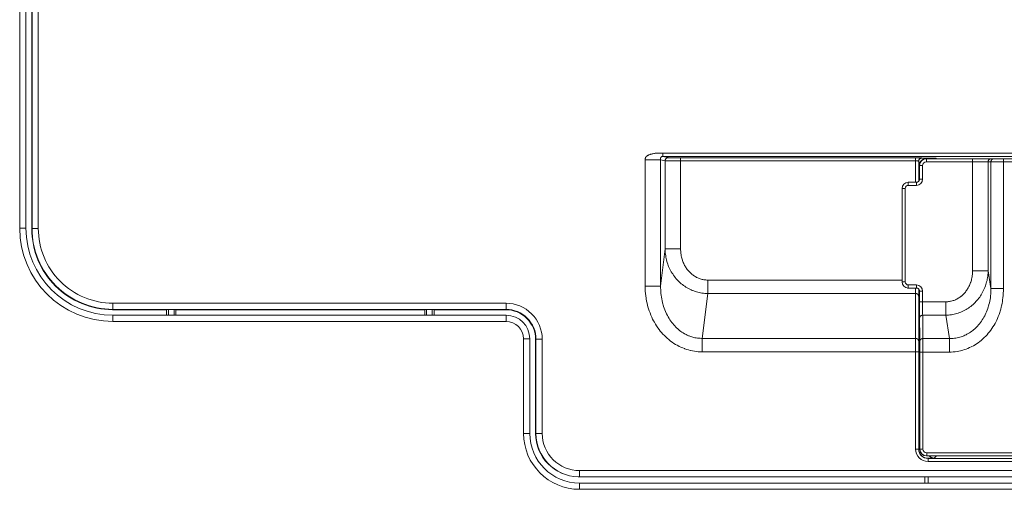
# Model space of a CAD drawing. Header units: millimetres. Extents: x 0 to 420, y -297 to 0.
# Tile 5 of 44: x 56 to 87, y -220 to -205. Entities that reach past the tile are written whole.
import ezdxf

# ---------------------------------------------------------------- set-up
doc = ezdxf.new("R2010")
doc.units = ezdxf.units.MM
doc.header["$MEASUREMENT"] = 0
doc.layers.add('レイヤー 1', color=7, linetype='Continuous', lineweight=0)

# ---------------------------------------------------------------- blocks, each defined once
blk = doc.blocks.new('Block_2')
at = {"layer": 'レイヤー 1', "color": 18, "lineweight": 18, "true_color": 0x000000}
for p, q in [((55.858, -184.516), (55.858, -211.356)), ((55.658, -184.556), (55.658, -211.356)), ((56.057, -184.756), (56.057, -211.37)), ((56.257, -211.37), (56.257, -184.556)), ((56.047, -187.656), (56.047, -211.38)), ((75.765, -209.154), (76.264, -209.154)), ((75.765, -213.217), (75.765, -209.154)), ((76.264, -209.154), (76.408, -209.189)), ((76.264, -213.217), (76.264, -209.154)), ((76.338, -208.947), (90.759, -208.947)), ((76.338, -209.047), (76.338, -208.947)), ((76.338, -209.047), (90.759, -209.047)), ((76.338, -209.047), (76.508, -209.089)), ((76.408, -209.189), (76.408, -212.022)), ((76.907, -209.095), (84.461, -209.095)), ((76.907, -212.022), (76.907, -209.095)), ((76.907, -209.195), (84.461, -209.195)), ((84.461, -209.882), (84.461, -209.095)), ((84.561, -209.199), (84.561, -209.849)), ((84.661, -209.099), (84.661, -209.106)), ((84.661, -209.106), (85.113, -209.106)), ((84.699, -209.146), (84.7, -209.146)), ((84.799, -209.122), (90.951, -209.122)), ((90.72, -209.222), (84.808, -209.222)), ((85.113, -209.106), (85.13, -209.122)), ((86.293, -212.73), (86.293, -209.222)), ((86.793, -212.73), (86.793, -209.222)), ((86.885, -209.222), (86.885, -213.295)), ((87.285, -209.222), (87.285, -213.295)), ((84.688, -209.342), (84.581, -209.342)), ((84.581, -209.342), (84.581, -209.817)), ((84.588, -209.342), (84.588, -209.782)), ((84.688, -209.342), (84.688, -209.782)), ((84.688, -209.782), (84.587, -209.782)), ((84.587, -209.788), (84.587, -209.788)), ((84.128, -210.082), (84.027, -210.082)), ((84.027, -210.082), (84.027, -213.082)), ((84.028, -210.082), (84.028, -213.082)), ((84.128, -210.082), (84.128, -213.082)), ((84.488, -209.882), (84.227, -209.882)), ((84.488, -209.982), (84.228, -209.982)), ((55.658, -211.356), (55.858, -211.356)), ((56.047, -211.38), (56.057, -211.37)), ((56.257, -211.37), (56.057, -211.37)), ((76.408, -212.022), (76.264, -213.217)), ((76.907, -212.022), (76.408, -212.022)), ((84.027, -213.025), (77.778, -213.025)), ((77.778, -213.458), (77.778, -213.025)), ((86.793, -212.73), (86.293, -212.73)), ((86.885, -213.295), (86.793, -212.73)), ((76.264, -213.217), (75.765, -213.217)), ((84.027, -213.082), (84.128, -213.082)), ((84.227, -213.282), (84.488, -213.282)), ((84.228, -213.182), (84.488, -213.182)), ((84.461, -218.464), (84.461, -213.282)), ((84.561, -218.464), (84.561, -213.315)), ((87.285, -213.295), (86.885, -213.295)), ((77.778, -213.458), (77.603, -214.901)), ((84.461, -213.458), (77.778, -213.458)), ((84.582, -213.538), (84.596, -214.89)), ((84.587, -213.375), (84.587, -213.376)), ((84.587, -213.382), (84.688, -213.382)), ((84.588, -213.382), (84.588, -213.724)), ((84.688, -213.382), (84.688, -213.724)), ((58.646, -213.98), (58.657, -213.969)), ((60.381, -213.98), (58.646, -213.98)), ((58.657, -213.769), (71.298, -213.769)), ((58.657, -213.769), (58.657, -213.969)), ((58.657, -213.969), (71.298, -213.969)), ((60.381, -213.977), (60.381, -214.156)), ((60.441, -213.976), (60.621, -213.976)), ((60.441, -213.976), (60.441, -214.156)), ((60.621, -214.156), (60.621, -213.976)), ((60.681, -214.156), (60.681, -213.977)), ((68.681, -213.98), (60.681, -213.98)), ((68.681, -213.977), (68.681, -214.156)), ((68.741, -213.976), (68.921, -213.976)), ((68.741, -213.976), (68.741, -214.156)), ((68.921, -214.156), (68.921, -213.976)), ((68.981, -214.156), (68.981, -213.977)), ((71.287, -213.98), (68.981, -213.98)), ((71.298, -213.969), (71.287, -213.98)), ((71.298, -213.769), (71.298, -213.969)), ((84.561, -213.706), (84.584, -213.706)), ((85.429, -213.724), (84.588, -213.724)), ((58.658, -214.156), (71.298, -214.156)), ((58.658, -214.356), (58.658, -214.156)), ((71.298, -214.356), (71.298, -214.156)), ((84.589, -214.244), (84.597, -214.994)), ((85.43, -214.157), (84.69, -214.157)), ((84.69, -214.157), (84.697, -214.908)), ((85.551, -214.908), (85.43, -214.157)), ((58.658, -214.356), (71.298, -214.356)), ((71.858, -214.916), (72.058, -214.916)), ((71.858, -214.916), (71.858, -217.956)), ((72.058, -214.916), (72.058, -217.956)), ((72.257, -214.929), (72.247, -214.94)), ((72.247, -217.956), (72.247, -214.94)), ((72.457, -214.929), (72.257, -214.929)), ((72.257, -214.929), (72.257, -217.956)), ((72.457, -214.929), (72.457, -217.956)), ((84.461, -214.901), (77.603, -214.901)), ((77.603, -215.334), (77.603, -214.901)), ((84.596, -214.89), (84.596, -218.462)), ((85.551, -214.908), (84.697, -214.908)), ((77.603, -215.334), (84.561, -215.334)), ((84.596, -215.381), (84.561, -215.381)), ((84.596, -215.554), (84.561, -215.554)), ((85.553, -215.341), (84.598, -215.341)), ((84.598, -215.341), (84.598, -218.462)), ((84.699, -215.341), (84.699, -218.462)), ((71.858, -217.956), (72.058, -217.956)), ((72.457, -217.956), (72.247, -217.956)), ((84.461, -218.464), (84.561, -218.464)), ((84.561, -218.469), (84.561, -218.464)), ((84.699, -218.462), (84.596, -218.462)), ((84.816, -218.682), (90.959, -218.682)), ((84.819, -218.582), (90.72, -218.582)), ((85.138, -218.682), (85.061, -218.757)), ((84.861, -218.757), (85.061, -218.757)), ((84.861, -218.864), (84.861, -218.757)), ((90.759, -218.764), (84.861, -218.764)), ((90.759, -218.864), (84.861, -218.864)), ((73.615, -219.355), (73.658, -219.356)), ((73.617, -219.355), (73.615, -219.355)), ((73.617, -219.355), (73.615, -219.355)), ((73.638, -219.356), (92.261, -219.356)), ((73.658, -219.156), (92.061, -219.156)), ((73.658, -219.156), (73.658, -219.356)), ((84.761, -219.556), (84.761, -219.356)), ((84.861, -219.556), (84.861, -219.356)), ((73.658, -219.556), (91.018, -219.556)), ((73.658, -219.756), (73.658, -219.556)), ((73.658, -219.756), (91.018, -219.756))]:
    blk.add_line(p, q, dxfattribs=at)
for points in [[(76.338, -208.947), (76.325, -208.947), (76.309, -208.946), (76.296, -208.946), (76.279, -208.944), (76.255, -208.943), (76.233, -208.942), (76.213, -208.941), (76.211, -208.941), (76.191, -208.941), (76.171, -208.942), (76.152, -208.943), (76.132, -208.945), (76.111, -208.947), (76.089, -208.95), (76.088, -208.95), (76.066, -208.954), (76.043, -208.958), (76.019, -208.963), (76.006, -208.965), (75.989, -208.969), (75.966, -208.975), (75.964, -208.976), (75.944, -208.981), (75.926, -208.987), (75.915, -208.99), (75.9, -208.996), (75.887, -209.001), (75.882, -209.003), (75.87, -209.008), (75.859, -209.014), (75.849, -209.019), (75.848, -209.019), (75.839, -209.025), (75.83, -209.031), (75.823, -209.037), (75.815, -209.043), (75.811, -209.047), (75.804, -209.054), (75.798, -209.061), (75.793, -209.068), (75.788, -209.075), (75.783, -209.082), (75.78, -209.088), (75.776, -209.096), (75.773, -209.104), (75.771, -209.112), (75.768, -209.121), (75.767, -209.129), (75.766, -209.138), (75.765, -209.147), (75.765, -209.154)], [(76.264, -209.154), (76.264, -209.152), (76.263, -209.141), (76.263, -209.132), (76.262, -209.131), (76.262, -209.122), (76.261, -209.118), (76.261, -209.112), (76.261, -209.107), (76.262, -209.102), (76.263, -209.097), (76.265, -209.092), (76.266, -209.09), (76.269, -209.085), (76.272, -209.08), (76.275, -209.075), (76.276, -209.075), (76.28, -209.07), (76.284, -209.066), (76.289, -209.062), (76.294, -209.059), (76.296, -209.058), (76.302, -209.055), (76.308, -209.053), (76.314, -209.051), (76.321, -209.049), (76.328, -209.048), (76.335, -209.048), (76.338, -209.047)], [(76.408, -209.189), (76.409, -209.182), (76.409, -209.174), (76.41, -209.172), (76.411, -209.164), (76.413, -209.157), (76.416, -209.151), (76.419, -209.144), (76.422, -209.138), (76.426, -209.132), (76.428, -209.129), (76.433, -209.124), (76.438, -209.118), (76.443, -209.113), (76.449, -209.109), (76.451, -209.107), (76.457, -209.103), (76.463, -209.1), (76.47, -209.097), (76.477, -209.094), (76.484, -209.092), (76.491, -209.09), (76.494, -209.09), (76.501, -209.089), (76.508, -209.089)], [(76.408, -209.189), (76.412, -209.189), (76.414, -209.19), (76.424, -209.19), (76.438, -209.191), (76.456, -209.191), (76.478, -209.192), (76.504, -209.192), (76.516, -209.193), (76.566, -209.193), (76.59, -209.194), (76.64, -209.194), (76.674, -209.194), (76.724, -209.195), (76.764, -209.195), (76.814, -209.195), (76.857, -209.195), (76.907, -209.195)], [(76.508, -209.089), (76.511, -209.089), (76.512, -209.09), (76.52, -209.09), (76.532, -209.091), (76.546, -209.091), (76.564, -209.092), (76.585, -209.092), (76.594, -209.093), (76.634, -209.093), (76.654, -209.094), (76.694, -209.094), (76.721, -209.094), (76.76, -209.095), (76.793, -209.095), (76.832, -209.095), (76.867, -209.095), (76.907, -209.095)], [(84.661, -209.099), (84.661, -209.099), (84.661, -209.099), (84.66, -209.098), (84.659, -209.098), (84.657, -209.098), (84.655, -209.098), (84.652, -209.098), (84.646, -209.097), (84.637, -209.097), (84.627, -209.097), (84.615, -209.097), (84.602, -209.096), (84.592, -209.096), (84.572, -209.096), (84.557, -209.096), (84.537, -209.096), (84.52, -209.095), (84.5, -209.095), (84.481, -209.095), (84.461, -209.095)], [(84.461, -209.195), (84.47, -209.195), (84.48, -209.195), (84.489, -209.195), (84.499, -209.196), (84.506, -209.196), (84.516, -209.196), (84.522, -209.196), (84.532, -209.196), (84.534, -209.196), (84.544, -209.197), (84.549, -209.197), (84.553, -209.197), (84.557, -209.198), (84.559, -209.198), (84.56, -209.198), (84.561, -209.198), (84.561, -209.199)], [(84.581, -209.342), (84.581, -209.331), (84.582, -209.32), (84.583, -209.309), (84.583, -209.308), (84.585, -209.298), (84.588, -209.287), (84.59, -209.277), (84.594, -209.266), (84.598, -209.256), (84.602, -209.246), (84.607, -209.237), (84.612, -209.228), (84.618, -209.219), (84.624, -209.21), (84.63, -209.202), (84.637, -209.194), (84.644, -209.186), (84.652, -209.179), (84.66, -209.172), (84.669, -209.165), (84.677, -209.159), (84.681, -209.157), (84.69, -209.151), (84.699, -209.146)], [(84.808, -209.222), (84.808, -209.212), (84.808, -209.202), (84.808, -209.194), (84.808, -209.184), (84.808, -209.176), (84.808, -209.166), (84.808, -209.161), (84.808, -209.151), (84.808, -209.145), (84.808, -209.139), (84.808, -209.134), (84.808, -209.13), (84.808, -209.126), (84.808, -209.124), (84.808, -209.123), (84.808, -209.122), (84.808, -209.122), (84.808, -209.122)], [(86.293, -209.222), (86.293, -209.212), (86.293, -209.202), (86.293, -209.194), (86.293, -209.184), (86.293, -209.176), (86.293, -209.166), (86.293, -209.161), (86.292, -209.151), (86.292, -209.145), (86.292, -209.139), (86.292, -209.134), (86.292, -209.13), (86.292, -209.126), (86.292, -209.124), (86.292, -209.123), (86.292, -209.122), (86.292, -209.122), (86.292, -209.122)], [(86.793, -209.222), (86.794, -209.215), (86.794, -209.207), (86.795, -209.205), (86.796, -209.197), (86.798, -209.19), (86.801, -209.184), (86.804, -209.177), (86.807, -209.171), (86.811, -209.165), (86.813, -209.162), (86.818, -209.157), (86.823, -209.151), (86.828, -209.146), (86.834, -209.142), (86.836, -209.14), (86.842, -209.136), (86.848, -209.133), (86.855, -209.13), (86.862, -209.127), (86.869, -209.125), (86.876, -209.123), (86.879, -209.123), (86.886, -209.122), (86.893, -209.122)], [(86.885, -209.222), (86.885, -209.215), (86.886, -209.207), (86.886, -209.205), (86.888, -209.197), (86.89, -209.19), (86.892, -209.184), (86.895, -209.177), (86.899, -209.171), (86.903, -209.165), (86.904, -209.162), (86.909, -209.157), (86.914, -209.151), (86.919, -209.146), (86.925, -209.142), (86.927, -209.14), (86.933, -209.136), (86.94, -209.133), (86.946, -209.13), (86.953, -209.127), (86.96, -209.125), (86.967, -209.123), (86.97, -209.123), (86.977, -209.122), (86.984, -209.122)], [(87.285, -209.222), (87.285, -209.212), (87.285, -209.202), (87.285, -209.194), (87.285, -209.184), (87.285, -209.176), (87.285, -209.166), (87.285, -209.161), (87.285, -209.151), (87.285, -209.145), (87.285, -209.139), (87.285, -209.134), (87.285, -209.13), (87.285, -209.126), (87.285, -209.124), (87.285, -209.123), (87.285, -209.122), (87.285, -209.122), (87.285, -209.122)], [(84.587, -209.789), (84.587, -209.791), (84.586, -209.793), (84.586, -209.797), (84.585, -209.802), (84.584, -209.807), (84.582, -209.814), (84.581, -209.817), (84.579, -209.82), (84.576, -209.827), (84.573, -209.833), (84.571, -209.836), (84.569, -209.839), (84.565, -209.845), (84.56, -209.851), (84.557, -209.853), (84.554, -209.856), (84.549, -209.861), (84.543, -209.865), (84.543, -209.865), (84.537, -209.869), (84.53, -209.872), (84.524, -209.875), (84.523, -209.875), (84.517, -209.878), (84.51, -209.879), (84.502, -209.881), (84.495, -209.882), (84.495, -209.882), (84.488, -209.882)], [(84.587, -209.782), (84.587, -209.782), (84.587, -209.782), (84.587, -209.783), (84.587, -209.783), (84.587, -209.783), (84.587, -209.783), (84.587, -209.784), (84.587, -209.785), (84.587, -209.785), (84.587, -209.785), (84.587, -209.786), (84.587, -209.787), (84.587, -209.787), (84.587, -209.788)], [(84.587, -209.789), (84.587, -209.789), (84.587, -209.789), (84.587, -209.789), (84.587, -209.789), (84.587, -209.789), (84.587, -209.789), (84.587, -209.789), (84.587, -209.79), (84.587, -209.79), (84.587, -209.79)], [(84.228, -209.982), (84.228, -209.972), (84.228, -209.962), (84.228, -209.954), (84.228, -209.944), (84.228, -209.936), (84.228, -209.926), (84.228, -209.921), (84.228, -209.911), (84.228, -209.905), (84.228, -209.899), (84.228, -209.894), (84.228, -209.89), (84.228, -209.886), (84.228, -209.884), (84.228, -209.883), (84.228, -209.882), (84.228, -209.882), (84.228, -209.882)], [(84.488, -209.982), (84.488, -209.972), (84.488, -209.962), (84.488, -209.954), (84.488, -209.944), (84.488, -209.936), (84.488, -209.926), (84.488, -209.921), (84.488, -209.911), (84.488, -209.905), (84.488, -209.899), (84.488, -209.894), (84.488, -209.89), (84.488, -209.886), (84.488, -209.884), (84.488, -209.883), (84.488, -209.882), (84.488, -209.882), (84.488, -209.882)], [(76.408, -212.022), (76.41, -212.071), (76.411, -212.097), (76.415, -212.147), (76.42, -212.196), (76.427, -212.245), (76.436, -212.293), (76.443, -212.331), (76.454, -212.379), (76.467, -212.426), (76.479, -212.463), (76.494, -212.51), (76.511, -212.555), (76.523, -212.585), (76.542, -212.63), (76.563, -212.674), (76.585, -212.717), (76.608, -212.759), (76.633, -212.8), (76.652, -212.831), (76.679, -212.87), (76.707, -212.909), (76.736, -212.946), (76.767, -212.983), (76.798, -213.018), (76.826, -213.048), (76.86, -213.081), (76.895, -213.113), (76.93, -213.143), (76.967, -213.173), (77.004, -213.201), (77.04, -213.226), (77.079, -213.251), (77.119, -213.276), (77.159, -213.298), (77.2, -213.319), (77.242, -213.339), (77.284, -213.358), (77.284, -213.358), (77.327, -213.374), (77.371, -213.39), (77.415, -213.404), (77.459, -213.416), (77.504, -213.427), (77.549, -213.436), (77.594, -213.443), (77.64, -213.449), (77.64, -213.449), (77.686, -213.454), (77.732, -213.457), (77.778, -213.458)], [(76.907, -212.022), (76.907, -212.03), (76.908, -212.065), (76.91, -212.101), (76.913, -212.136), (76.916, -212.171), (76.921, -212.206), (76.923, -212.217), (76.93, -212.252), (76.937, -212.286), (76.945, -212.319), (76.954, -212.352), (76.965, -212.385), (76.97, -212.401), (76.982, -212.433), (76.994, -212.464), (77.008, -212.495), (77.022, -212.525), (77.037, -212.554), (77.049, -212.575), (77.065, -212.603), (77.083, -212.63), (77.101, -212.657), (77.119, -212.683), (77.139, -212.708), (77.158, -212.731), (77.179, -212.754), (77.201, -212.777), (77.223, -212.798), (77.245, -212.819), (77.268, -212.839), (77.273, -212.842), (77.297, -212.861), (77.321, -212.879), (77.346, -212.895), (77.371, -212.911), (77.396, -212.926), (77.422, -212.94), (77.432, -212.944), (77.458, -212.957), (77.485, -212.968), (77.512, -212.978), (77.54, -212.988), (77.567, -212.996), (77.595, -213.003), (77.623, -213.01), (77.651, -213.015), (77.68, -213.019), (77.692, -213.02), (77.72, -213.023), (77.749, -213.025), (77.778, -213.025)], [(85.429, -213.724), (85.457, -213.723), (85.486, -213.722), (85.497, -213.721), (85.525, -213.718), (85.554, -213.714), (85.582, -213.709), (85.61, -213.703), (85.637, -213.696), (85.665, -213.687), (85.692, -213.678), (85.719, -213.668), (85.746, -213.657), (85.772, -213.644), (85.781, -213.64), (85.807, -213.626), (85.832, -213.612), (85.857, -213.596), (85.882, -213.58), (85.906, -213.562), (85.93, -213.544), (85.934, -213.54), (85.957, -213.521), (85.98, -213.5), (86.001, -213.479), (86.023, -213.457), (86.043, -213.434), (86.063, -213.41), (86.082, -213.386), (86.101, -213.36), (86.119, -213.334), (86.136, -213.307), (86.152, -213.279), (86.164, -213.258), (86.179, -213.229), (86.193, -213.199), (86.206, -213.169), (86.219, -213.138), (86.23, -213.106), (86.236, -213.09), (86.246, -213.058), (86.255, -213.025), (86.263, -212.992), (86.27, -212.958), (86.277, -212.924), (86.278, -212.912), (86.283, -212.878), (86.287, -212.843), (86.29, -212.808), (86.292, -212.773), (86.293, -212.737), (86.293, -212.73)], [(85.43, -214.157), (85.476, -214.156), (85.521, -214.153), (85.567, -214.148), (85.612, -214.142), (85.658, -214.134), (85.702, -214.125), (85.747, -214.114), (85.791, -214.102), (85.835, -214.088), (85.878, -214.073), (85.921, -214.056), (85.962, -214.038), (86.004, -214.019), (86.045, -213.997), (86.085, -213.975), (86.125, -213.951), (86.164, -213.925), (86.199, -213.901), (86.236, -213.873), (86.272, -213.843), (86.308, -213.813), (86.342, -213.781), (86.376, -213.748), (86.403, -213.719), (86.435, -213.684), (86.465, -213.648), (86.494, -213.611), (86.522, -213.572), (86.549, -213.533), (86.568, -213.503), (86.593, -213.462), (86.616, -213.42), (86.638, -213.377), (86.659, -213.333), (86.678, -213.289), (86.69, -213.26), (86.707, -213.214), (86.722, -213.168), (86.734, -213.131), (86.746, -213.084), (86.758, -213.036), (86.765, -212.999), (86.774, -212.951), (86.781, -212.902), (86.786, -212.853), (86.79, -212.804), (86.792, -212.779), (86.793, -212.73)], [(75.765, -213.217), (75.765, -213.233), (75.766, -213.308), (75.77, -213.383), (75.776, -213.458), (75.785, -213.532), (75.795, -213.605), (75.799, -213.629), (75.812, -213.702), (75.828, -213.773), (75.845, -213.844), (75.865, -213.914), (75.886, -213.983), (75.898, -214.017), (75.923, -214.084), (75.949, -214.15), (75.977, -214.215), (76.008, -214.279), (76.04, -214.341), (76.064, -214.384), (76.099, -214.443), (76.135, -214.501), (76.173, -214.558), (76.213, -214.612), (76.254, -214.665), (76.295, -214.714), (76.339, -214.763), (76.385, -214.811), (76.431, -214.856), (76.479, -214.9), (76.528, -214.941), (76.537, -214.949), (76.587, -214.988), (76.638, -215.025), (76.691, -215.061), (76.744, -215.094), (76.798, -215.125), (76.853, -215.154), (76.862, -215.159), (76.917, -215.185), (76.974, -215.21), (77.031, -215.232), (77.042, -215.236), (77.1, -215.256), (77.158, -215.273), (77.217, -215.289), (77.229, -215.292), (77.289, -215.304), (77.349, -215.315), (77.409, -215.323), (77.469, -215.329), (77.53, -215.333), (77.542, -215.333), (77.603, -215.334)], [(77.603, -214.901), (77.584, -214.902), (77.54, -214.9), (77.496, -214.898), (77.453, -214.893), (77.41, -214.887), (77.367, -214.879), (77.324, -214.869), (77.305, -214.864), (77.263, -214.852), (77.221, -214.838), (77.18, -214.823), (77.163, -214.816), (77.122, -214.798), (77.082, -214.779), (77.042, -214.758), (77.028, -214.75), (76.989, -214.727), (76.95, -214.702), (76.912, -214.675), (76.875, -214.647), (76.838, -214.617), (76.802, -214.585), (76.787, -214.572), (76.753, -214.538), (76.719, -214.503), (76.686, -214.466), (76.654, -214.427), (76.622, -214.387), (76.592, -214.346), (76.592, -214.345), (76.563, -214.302), (76.535, -214.258), (76.508, -214.212), (76.482, -214.165), (76.457, -214.116), (76.443, -214.086), (76.421, -214.036), (76.4, -213.984), (76.38, -213.931), (76.362, -213.877), (76.345, -213.823), (76.34, -213.806), (76.325, -213.75), (76.312, -213.693), (76.3, -213.635), (76.29, -213.576), (76.281, -213.517), (76.274, -213.457), (76.269, -213.397), (76.266, -213.336), (76.264, -213.275), (76.264, -213.217)], [(84.228, -213.182), (84.228, -213.191), (84.228, -213.201), (84.228, -213.21), (84.228, -213.22), (84.228, -213.227), (84.228, -213.237), (84.228, -213.243), (84.228, -213.253), (84.228, -213.259), (84.228, -213.265), (84.228, -213.27), (84.228, -213.274), (84.228, -213.278), (84.228, -213.28), (84.228, -213.281), (84.228, -213.281), (84.228, -213.282), (84.228, -213.282)], [(84.488, -213.182), (84.488, -213.191), (84.488, -213.201), (84.488, -213.21), (84.488, -213.22), (84.488, -213.227), (84.488, -213.237), (84.488, -213.243), (84.488, -213.253), (84.488, -213.259), (84.488, -213.265), (84.488, -213.27), (84.488, -213.274), (84.488, -213.278), (84.488, -213.28), (84.488, -213.281), (84.488, -213.281), (84.488, -213.282), (84.488, -213.282)], [(84.488, -213.282), (84.495, -213.282), (84.502, -213.283), (84.508, -213.284), (84.515, -213.286), (84.522, -213.288), (84.529, -213.291), (84.535, -213.294), (84.542, -213.298), (84.548, -213.302), (84.552, -213.306), (84.558, -213.311), (84.563, -213.317), (84.567, -213.322), (84.571, -213.328), (84.575, -213.334), (84.578, -213.34), (84.581, -213.347), (84.583, -213.353), (84.583, -213.355), (84.585, -213.362), (84.586, -213.369), (84.587, -213.375)], [(84.581, -213.348), (84.581, -213.348), (84.581, -213.367), (84.581, -213.386), (84.581, -213.405), (84.581, -213.424), (84.581, -213.443), (84.582, -213.462), (84.582, -213.481), (84.582, -213.5), (84.582, -213.519), (84.582, -213.538)], [(86.885, -213.295), (86.885, -213.296), (86.884, -213.355), (86.883, -213.413), (86.879, -213.471), (86.874, -213.528), (86.867, -213.585), (86.865, -213.596), (86.857, -213.652), (86.846, -213.708), (86.835, -213.762), (86.821, -213.816), (86.806, -213.87), (86.8, -213.892), (86.783, -213.944), (86.764, -213.995), (86.744, -214.044), (86.723, -214.093), (86.701, -214.141), (86.684, -214.174), (86.66, -214.22), (86.634, -214.264), (86.607, -214.307), (86.579, -214.349), (86.549, -214.39), (86.548, -214.392), (86.518, -214.431), (86.486, -214.468), (86.454, -214.505), (86.421, -214.539), (86.387, -214.573), (86.352, -214.604), (86.339, -214.616), (86.303, -214.646), (86.266, -214.674), (86.229, -214.701), (86.191, -214.726), (86.152, -214.749), (86.113, -214.771), (86.088, -214.784), (86.048, -214.803), (86.008, -214.821), (85.966, -214.837), (85.925, -214.851), (85.883, -214.864), (85.841, -214.875), (85.798, -214.884), (85.755, -214.892), (85.712, -214.899), (85.668, -214.903), (85.624, -214.906), (85.595, -214.907), (85.551, -214.908)], [(85.553, -215.341), (85.61, -215.34), (85.667, -215.336), (85.725, -215.331), (85.739, -215.329), (85.796, -215.321), (85.853, -215.311), (85.909, -215.299), (85.922, -215.296), (85.978, -215.281), (86.034, -215.264), (86.089, -215.245), (86.143, -215.224), (86.197, -215.2), (86.251, -215.175), (86.271, -215.165), (86.323, -215.137), (86.374, -215.107), (86.424, -215.075), (86.474, -215.041), (86.522, -215.005), (86.57, -214.968), (86.581, -214.958), (86.627, -214.919), (86.671, -214.877), (86.715, -214.833), (86.717, -214.831), (86.759, -214.786), (86.8, -214.739), (86.839, -214.69), (86.878, -214.64), (86.914, -214.588), (86.95, -214.534), (86.983, -214.479), (87.016, -214.422), (87.04, -214.376), (87.069, -214.317), (87.097, -214.257), (87.122, -214.195), (87.146, -214.132), (87.168, -214.067), (87.18, -214.031), (87.199, -213.965), (87.216, -213.897), (87.227, -213.851), (87.241, -213.781), (87.254, -213.711), (87.26, -213.667), (87.269, -213.595), (87.276, -213.521), (87.281, -213.446), (87.284, -213.369), (87.285, -213.295)], [(84.461, -213.458), (84.461, -213.458), (84.469, -213.458), (84.477, -213.459), (84.484, -213.461), (84.492, -213.462), (84.499, -213.465), (84.5, -213.465), (84.507, -213.468), (84.514, -213.471), (84.52, -213.475), (84.526, -213.479), (84.532, -213.483), (84.533, -213.485), (84.538, -213.49), (84.543, -213.495), (84.547, -213.5), (84.55, -213.506), (84.553, -213.512), (84.556, -213.518), (84.557, -213.52), (84.558, -213.526), (84.56, -213.532), (84.561, -213.539), (84.561, -213.545)], [(84.587, -213.374), (84.587, -213.374), (84.587, -213.374), (84.587, -213.374), (84.587, -213.375), (84.587, -213.375), (84.587, -213.375), (84.587, -213.375), (84.587, -213.375), (84.587, -213.375), (84.587, -213.375)], [(84.587, -213.376), (84.587, -213.376), (84.587, -213.377), (84.587, -213.378), (84.587, -213.378), (84.587, -213.379), (84.587, -213.379), (84.587, -213.379), (84.587, -213.38), (84.587, -213.38), (84.587, -213.381), (84.587, -213.381), (84.587, -213.382), (84.587, -213.382), (84.587, -213.382)], [(60.381, -213.977), (60.381, -213.977), (60.381, -213.977), (60.382, -213.977), (60.383, -213.977), (60.385, -213.977), (60.388, -213.976), (60.391, -213.976), (60.392, -213.976), (60.398, -213.976), (60.401, -213.976), (60.407, -213.976), (60.412, -213.976), (60.418, -213.976), (60.423, -213.976), (60.429, -213.976), (60.435, -213.976), (60.441, -213.976)], [(60.621, -213.976), (60.627, -213.976), (60.633, -213.976), (60.638, -213.976), (60.644, -213.976), (60.648, -213.976), (60.654, -213.976), (60.657, -213.976), (60.663, -213.976), (60.665, -213.976), (60.671, -213.976), (60.674, -213.976), (60.676, -213.977), (60.678, -213.977), (60.68, -213.977), (60.681, -213.977), (60.681, -213.977), (60.681, -213.977)], [(68.681, -213.977), (68.681, -213.977), (68.681, -213.977), (68.682, -213.977), (68.683, -213.977), (68.685, -213.977), (68.688, -213.976), (68.691, -213.976), (68.692, -213.976), (68.698, -213.976), (68.701, -213.976), (68.707, -213.976), (68.712, -213.976), (68.718, -213.976), (68.723, -213.976), (68.729, -213.976), (68.735, -213.976), (68.741, -213.976)], [(68.921, -213.976), (68.927, -213.976), (68.933, -213.976), (68.938, -213.976), (68.944, -213.976), (68.948, -213.976), (68.954, -213.976), (68.957, -213.976), (68.963, -213.976), (68.965, -213.976), (68.971, -213.976), (68.974, -213.976), (68.976, -213.977), (68.978, -213.977), (68.98, -213.977), (68.981, -213.977), (68.981, -213.977), (68.981, -213.977)], [(84.588, -213.724), (84.588, -213.764), (84.588, -213.816), (84.588, -213.868), (84.588, -213.92), (84.588, -213.972), (84.588, -214.024), (84.588, -214.036), (84.588, -214.088), (84.589, -214.14), (84.589, -214.192), (84.589, -214.244)], [(84.688, -213.724), (84.688, -213.758), (84.688, -213.801), (84.688, -213.844), (84.688, -213.887), (84.689, -213.931), (84.689, -213.974), (84.689, -213.984), (84.689, -214.027), (84.689, -214.07), (84.689, -214.114), (84.69, -214.157)], [(85.429, -213.724), (85.429, -213.758), (85.429, -213.801), (85.429, -213.844), (85.429, -213.887), (85.429, -213.931), (85.429, -213.974), (85.429, -213.984), (85.429, -214.027), (85.429, -214.07), (85.43, -214.114), (85.43, -214.157)], [(84.69, -214.157), (84.689, -214.157), (84.682, -214.157), (84.674, -214.158), (84.666, -214.159), (84.659, -214.161), (84.651, -214.164), (84.65, -214.164), (84.643, -214.167), (84.637, -214.17), (84.63, -214.174), (84.624, -214.178), (84.619, -214.182), (84.617, -214.184), (84.612, -214.189), (84.608, -214.194), (84.604, -214.199), (84.6, -214.205), (84.597, -214.21), (84.595, -214.216), (84.594, -214.219), (84.592, -214.225), (84.591, -214.231), (84.59, -214.237), (84.589, -214.244)], [(84.461, -214.901), (84.461, -214.901), (84.469, -214.902), (84.477, -214.903), (84.484, -214.904), (84.492, -214.906), (84.499, -214.908), (84.5, -214.908), (84.507, -214.911), (84.514, -214.915), (84.52, -214.918), (84.526, -214.922), (84.532, -214.927), (84.533, -214.928), (84.538, -214.933), (84.543, -214.938), (84.547, -214.944), (84.55, -214.949), (84.553, -214.955), (84.556, -214.961), (84.557, -214.963), (84.558, -214.969), (84.56, -214.976), (84.561, -214.982), (84.561, -214.988)], [(84.697, -214.908), (84.697, -214.908), (84.689, -214.908), (84.681, -214.909), (84.674, -214.91), (84.666, -214.912), (84.659, -214.914), (84.658, -214.915), (84.651, -214.917), (84.644, -214.921), (84.638, -214.924), (84.632, -214.929), (84.626, -214.933), (84.625, -214.934), (84.62, -214.939), (84.615, -214.944), (84.611, -214.95), (84.608, -214.955), (84.605, -214.961), (84.602, -214.967), (84.601, -214.969), (84.599, -214.975), (84.598, -214.982), (84.597, -214.988), (84.597, -214.994)], [(84.697, -214.908), (84.697, -214.917), (84.698, -214.961), (84.698, -215.004), (84.698, -215.047), (84.698, -215.091), (84.698, -215.124), (84.699, -215.167), (84.699, -215.211), (84.699, -215.254), (84.699, -215.297), (84.699, -215.341)], [(85.551, -214.908), (85.551, -214.917), (85.552, -214.961), (85.552, -215.004), (85.552, -215.047), (85.552, -215.091), (85.552, -215.124), (85.553, -215.167), (85.553, -215.211), (85.553, -215.254), (85.553, -215.297), (85.553, -215.341)], [(84.597, -214.994), (84.597, -215.002), (84.597, -215.037), (84.598, -215.071), (84.598, -215.106), (84.598, -215.141), (84.598, -215.167), (84.598, -215.202), (84.598, -215.237), (84.598, -215.271), (84.598, -215.306), (84.598, -215.341)], [(84.819, -218.582), (84.819, -218.591), (84.819, -218.601), (84.819, -218.61), (84.819, -218.62), (84.819, -218.627), (84.819, -218.637), (84.819, -218.643), (84.819, -218.653), (84.819, -218.659), (84.818, -218.665), (84.818, -218.67), (84.818, -218.674), (84.818, -218.678), (84.818, -218.68), (84.818, -218.681), (84.818, -218.681), (84.818, -218.682), (84.818, -218.682)], [(85.061, -218.757), (85.051, -218.757), (85.04, -218.756), (85.03, -218.755), (85.023, -218.753), (85.013, -218.751), (85.003, -218.748), (84.993, -218.745), (84.984, -218.741), (84.974, -218.737), (84.965, -218.733), (84.956, -218.727), (84.948, -218.722), (84.939, -218.716), (84.931, -218.709), (84.926, -218.704), (84.918, -218.697), (84.911, -218.69), (84.905, -218.682)]]:
    blk.add_lwpolyline(points, dxfattribs=at)
for points in [[(84.661, -209.099), (84.606, -209.099), (84.561, -209.143), (84.561, -209.199)], [(84.661, -209.106), (84.608, -209.106), (84.565, -209.146), (84.561, -209.199)], [(84.808, -209.122), (84.686, -209.122), (84.588, -209.22), (84.588, -209.342)], [(84.808, -209.222), (84.742, -209.222), (84.688, -209.276), (84.688, -209.342)], [(84.799, -209.122), (84.765, -209.122), (84.73, -209.13), (84.699, -209.146)], [(85.113, -209.106), (85.086, -209.106), (85.06, -209.111), (85.035, -209.122)], [(84.688, -209.782), (84.688, -209.892), (84.599, -209.982), (84.488, -209.982)], [(84.588, -209.782), (84.588, -209.837), (84.543, -209.882), (84.488, -209.882)], [(84.488, -209.882), (84.543, -209.882), (84.587, -209.837), (84.587, -209.782)], [(84.227, -209.882), (84.117, -209.882), (84.027, -209.971), (84.027, -210.082)], [(84.228, -209.882), (84.117, -209.882), (84.028, -209.971), (84.028, -210.082)], [(84.228, -209.982), (84.173, -209.982), (84.128, -210.027), (84.128, -210.082)], [(55.658, -211.356), (55.658, -213.013), (57.001, -214.356), (58.658, -214.356)], [(55.858, -211.356), (55.858, -212.902), (57.112, -214.156), (58.658, -214.156)], [(56.047, -211.38), (56.047, -212.07), (56.321, -212.731), (56.808, -213.218)], [(56.057, -211.37), (56.057, -212.059), (56.331, -212.72), (56.819, -213.208)], [(56.257, -211.37), (56.257, -212.006), (56.51, -212.616), (56.96, -213.066)], [(56.808, -213.218), (57.296, -213.706), (57.957, -213.98), (58.646, -213.98)], [(56.819, -213.208), (57.306, -213.695), (57.968, -213.969), (58.657, -213.969)], [(56.96, -213.066), (57.41, -213.516), (58.021, -213.769), (58.657, -213.769)], [(84.027, -213.082), (84.027, -213.089), (84.028, -213.096), (84.028, -213.103)], [(84.027, -213.082), (84.027, -213.192), (84.117, -213.282), (84.227, -213.282)], [(84.028, -213.082), (84.028, -213.192), (84.117, -213.282), (84.228, -213.282)], [(84.128, -213.082), (84.128, -213.137), (84.173, -213.182), (84.228, -213.182)], [(84.205, -213.281), (84.212, -213.282), (84.22, -213.282), (84.227, -213.282)], [(84.488, -213.182), (84.599, -213.182), (84.688, -213.271), (84.688, -213.382)], [(84.488, -213.282), (84.543, -213.282), (84.587, -213.327), (84.587, -213.382)], [(84.488, -213.282), (84.543, -213.282), (84.588, -213.327), (84.588, -213.382)], [(71.287, -213.98), (71.542, -213.98), (71.786, -214.081), (71.966, -214.261)], [(71.298, -213.769), (71.605, -213.769), (71.9, -213.891), (72.118, -214.109)], [(71.298, -213.969), (71.552, -213.969), (71.796, -214.07), (71.976, -214.25)], [(72.058, -214.916), (72.058, -214.496), (71.718, -214.156), (71.298, -214.156)], [(71.966, -214.261), (72.146, -214.441), (72.247, -214.685), (72.247, -214.94)], [(71.976, -214.25), (72.156, -214.43), (72.257, -214.675), (72.257, -214.929)], [(72.118, -214.109), (72.335, -214.326), (72.457, -214.621), (72.457, -214.929)], [(71.858, -214.916), (71.858, -214.607), (71.608, -214.356), (71.298, -214.356)], [(71.858, -217.956), (71.858, -218.95), (72.664, -219.756), (73.658, -219.756)], [(72.058, -217.956), (72.058, -218.839), (72.775, -219.556), (73.658, -219.556)], [(72.247, -217.956), (72.247, -218.716), (72.854, -219.338), (73.615, -219.355)], [(72.257, -217.956), (72.257, -218.712), (72.858, -219.332), (73.615, -219.355)], [(72.457, -217.956), (72.457, -218.619), (72.995, -219.156), (73.658, -219.156)], [(84.461, -218.464), (84.461, -218.685), (84.64, -218.864), (84.861, -218.864)], [(84.561, -218.464), (84.561, -218.466), (84.561, -218.467), (84.561, -218.469)], [(84.561, -218.469), (84.563, -218.633), (84.697, -218.764), (84.861, -218.764)], [(84.561, -218.469), (84.567, -218.63), (84.7, -218.757), (84.861, -218.757)], [(84.596, -218.462), (84.596, -218.583), (84.694, -218.682), (84.816, -218.682)], [(84.598, -218.462), (84.598, -218.583), (84.697, -218.682), (84.818, -218.682)], [(84.699, -218.462), (84.699, -218.528), (84.752, -218.582), (84.819, -218.582)], [(73.617, -219.355), (73.624, -219.356), (73.631, -219.356), (73.638, -219.356)]]:
    blk.add_open_spline(points, degree=3, dxfattribs=at)

msp = doc.modelspace()

# ---------------------------------------------------------------- block references
at = {"layer": 'レイヤー 1'}
msp.add_blockref('Block_2', (0, 0), dxfattribs=at)

doc.saveas('drawing.dxf')
